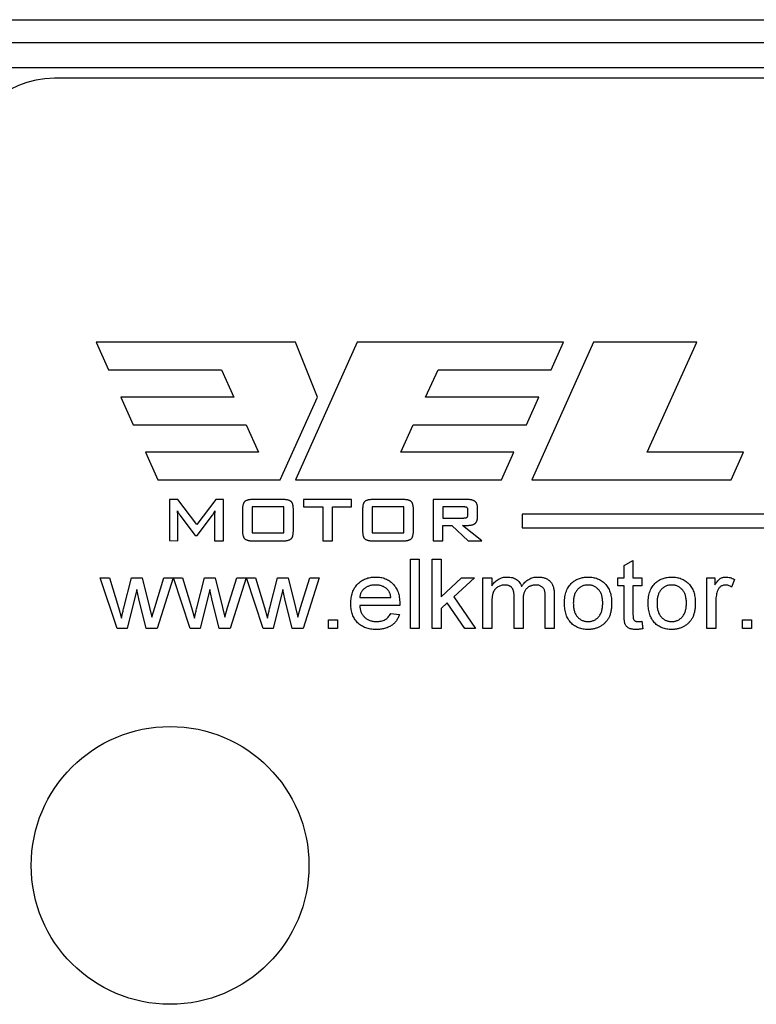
# Model space of a CAD drawing. Header units: millimetres. Extents: x -1087 to -132, y -334 to 655.
# Tile 49 of 63: x -302 to -286, y 116 to 137. Entities that reach past the tile are written whole.
import ezdxf

# ---------------------------------------------------------------- set-up
doc = ezdxf.new("R2010")
doc.units = ezdxf.units.MM

msp = doc.modelspace()

# ---------------------------------------------------------------- linework, layer by layer
at = {"color": 7, "linetype": 'Continuous', "lineweight": 25}
for p, q in [((-322.242, 137.49), (-207.382, 137.49)), ((-207.382, 136.99), (-322.242, 136.99)), ((-322.242, 136.456), (-207.382, 136.456)), ((-227.775, 136.223), (-300.775, 136.223)), ((-295.569, 130.523), (-299.875, 130.523)), ((-299.875, 130.523), (-299.608, 129.929)), ((-294.232, 130.523), (-295.569, 127.553)), ((-295.093, 129.335), (-295.569, 130.523)), ((-289.777, 130.523), (-294.232, 130.523)), ((-289.126, 130.523), (-290.462, 127.553)), ((-290.045, 129.929), (-289.777, 130.523)), ((-286.899, 130.523), (-289.126, 130.523)), ((-287.968, 128.147), (-286.899, 130.523)), ((-299.608, 129.929), (-297.165, 129.929)), ((-297.165, 129.929), (-296.898, 129.335)), ((-292.755, 129.335), (-292.487, 129.929)), ((-292.487, 129.929), (-290.045, 129.929)), ((-296.898, 129.335), (-299.341, 129.335)), ((-299.341, 129.335), (-299.073, 128.741)), ((-295.894, 127.553), (-295.093, 129.335)), ((-290.312, 129.335), (-292.755, 129.335)), ((-290.579, 128.741), (-290.312, 129.335)), ((-299.073, 128.741), (-296.631, 128.741)), ((-296.631, 128.741), (-296.363, 128.147)), ((-293.289, 128.147), (-293.022, 128.741)), ((-293.022, 128.741), (-290.579, 128.741)), ((-296.363, 128.147), (-298.806, 128.147)), ((-298.806, 128.147), (-298.539, 127.553)), ((-290.847, 128.147), (-293.289, 128.147)), ((-291.114, 127.553), (-290.847, 128.147)), ((-285.889, 128.147), (-287.968, 128.147)), ((-286.156, 127.553), (-285.889, 128.147)), ((-298.539, 127.553), (-295.894, 127.553)), ((-295.569, 127.553), (-291.114, 127.553)), ((-290.462, 127.553), (-286.156, 127.553)), ((-298.11, 127.124), (-298.285, 127.124)), ((-298.285, 127.124), (-298.285, 126.237)), ((-297.695, 126.588), (-298.11, 127.124)), ((-297.288, 127.124), (-297.695, 126.588)), ((-297.124, 127.124), (-297.288, 127.124)), ((-297.124, 126.233), (-297.124, 127.124)), ((-295.819, 126.965), (-296.503, 126.965)), ((-296.503, 126.965), (-296.503, 126.408)), ((-295.834, 127.124), (-296.49, 127.124)), ((-295.819, 126.408), (-295.819, 126.965)), ((-294.355, 127.124), (-295.39, 127.124)), ((-295.39, 127.124), (-295.39, 126.965)), ((-295.39, 126.965), (-294.976, 126.965)), ((-294.976, 126.965), (-294.976, 126.233)), ((-294.769, 126.233), (-294.769, 126.965)), ((-294.769, 126.965), (-294.355, 126.965)), ((-294.355, 126.965), (-294.355, 127.124)), ((-293.226, 126.965), (-293.91, 126.965)), ((-293.91, 126.965), (-293.91, 126.408)), ((-293.24, 127.124), (-293.896, 127.124)), ((-293.226, 126.408), (-293.226, 126.965)), ((-291.843, 127.124), (-292.589, 127.124)), ((-292.589, 127.124), (-292.589, 126.233)), ((-292.382, 126.965), (-292.382, 126.726)), ((-291.932, 126.965), (-292.382, 126.965)), ((-298.11, 126.233), (-298.11, 126.786)), ((-298.063, 126.789), (-297.731, 126.345)), ((-297.69, 126.345), (-297.359, 126.787)), ((-297.315, 126.786), (-297.315, 126.233)), ((-296.71, 126.914), (-296.71, 126.451)), ((-295.612, 126.451), (-295.612, 126.914)), ((-294.117, 126.914), (-294.117, 126.451)), ((-293.019, 126.451), (-293.019, 126.914)), ((-291.842, 126.795), (-291.842, 126.898)), ((-291.635, 126.746), (-291.635, 126.947)), ((-290.668, 126.81), (-290.668, 126.513)), ((-279.531, 126.81), (-290.668, 126.81)), ((-292.382, 126.726), (-291.932, 126.726)), ((-292.382, 126.233), (-292.382, 126.567)), ((-292.382, 126.567), (-292.189, 126.567)), ((-292.189, 126.567), (-291.835, 126.233)), ((-291.541, 126.233), (-291.956, 126.567)), ((-291.956, 126.567), (-291.843, 126.567)), ((-297.731, 126.345), (-297.69, 126.345)), ((-296.503, 126.408), (-295.819, 126.408)), ((-293.91, 126.408), (-293.226, 126.408)), ((-290.668, 126.513), (-279.531, 126.513)), ((-298.285, 126.237), (-298.11, 126.233)), ((-297.315, 126.233), (-297.124, 126.233)), ((-296.49, 126.233), (-295.834, 126.233)), ((-294.976, 126.233), (-294.769, 126.233)), ((-293.896, 126.233), (-293.24, 126.233)), ((-292.589, 126.233), (-292.382, 126.233)), ((-291.835, 126.233), (-291.541, 126.233)), ((-293.083, 125.837), (-292.891, 125.837)), ((-293.083, 124.337), (-293.083, 125.837)), ((-292.891, 125.837), (-292.891, 124.337)), ((-292.612, 125.837), (-292.419, 125.837)), ((-292.612, 124.337), (-292.612, 125.837)), ((-292.419, 125.837), (-292.419, 125.027)), ((-288.468, 125.7), (-288.275, 125.809)), ((-288.468, 125.433), (-288.468, 125.7)), ((-288.275, 125.809), (-288.275, 125.433)), ((-299.785, 125.433), (-299.584, 125.433)), ((-299.419, 124.337), (-299.785, 125.433)), ((-299.584, 125.433), (-299.387, 124.794)), ((-299.276, 124.785), (-299.112, 125.433)), ((-299.112, 125.433), (-298.879, 125.433)), ((-298.879, 125.433), (-298.717, 124.791)), ((-298.608, 124.793), (-298.409, 125.433)), ((-298.208, 125.433), (-298.557, 124.337)), ((-298.409, 125.433), (-298.208, 125.433)), ((-298.198, 125.433), (-298.007, 125.433)), ((-297.842, 124.337), (-298.198, 125.433)), ((-298.007, 125.433), (-297.81, 124.794)), ((-297.699, 124.785), (-297.535, 125.433)), ((-297.535, 125.433), (-297.302, 125.433)), ((-297.302, 125.433), (-297.14, 124.791)), ((-297.032, 124.793), (-296.832, 125.433)), ((-296.631, 125.433), (-296.98, 124.337)), ((-296.832, 125.433), (-296.631, 125.433)), ((-296.621, 125.433), (-296.43, 125.433)), ((-296.265, 124.337), (-296.621, 125.433)), ((-296.43, 125.433), (-296.233, 124.794)), ((-296.122, 124.785), (-295.958, 125.433)), ((-295.958, 125.433), (-295.725, 125.433)), ((-295.725, 125.433), (-295.563, 124.791)), ((-295.455, 124.793), (-295.255, 125.433)), ((-295.054, 125.433), (-295.403, 124.337)), ((-295.255, 125.433), (-295.054, 125.433)), ((-292.419, 125.027), (-291.977, 125.433)), ((-291.698, 125.433), (-292.148, 125.021)), ((-291.977, 125.433), (-291.698, 125.433)), ((-291.516, 125.433), (-291.324, 125.433)), ((-291.516, 124.337), (-291.516, 125.433)), ((-291.324, 125.433), (-291.324, 125.262)), ((-288.602, 125.433), (-288.468, 125.433)), ((-288.602, 125.26), (-288.602, 125.433)), ((-288.275, 125.433), (-288.083, 125.433)), ((-288.083, 125.433), (-288.083, 125.26)), ((-286.679, 125.433), (-286.506, 125.433)), ((-286.679, 124.337), (-286.679, 125.433)), ((-286.506, 125.433), (-286.506, 125.28)), ((-286.083, 125.401), (-286.146, 125.235)), ((-298.996, 125.18), (-299.2, 124.337)), ((-298.951, 124.983), (-298.996, 125.18)), ((-297.419, 125.18), (-297.623, 124.337)), ((-297.374, 124.983), (-297.419, 125.18)), ((-295.843, 125.18), (-296.047, 124.337)), ((-295.797, 124.983), (-295.843, 125.18)), ((-289.978, 125.086), (-289.978, 124.337)), ((-288.468, 125.26), (-288.602, 125.26)), ((-288.468, 124.645), (-288.468, 125.26)), ((-288.275, 125.26), (-288.275, 124.638)), ((-288.083, 125.26), (-288.275, 125.26)), ((-298.792, 124.337), (-298.951, 124.983)), ((-297.215, 124.337), (-297.374, 124.983)), ((-295.638, 124.337), (-295.797, 124.983)), ((-294.179, 125.01), (-293.506, 125.01)), ((-293.315, 124.837), (-294.179, 124.837)), ((-292.289, 124.892), (-292.419, 124.773)), ((-291.909, 124.337), (-292.289, 124.892)), ((-292.148, 125.021), (-291.679, 124.337)), ((-291.324, 124.895), (-291.324, 124.337)), ((-290.843, 124.337), (-290.843, 125.036)), ((-290.651, 124.962), (-290.651, 124.337)), ((-290.17, 124.337), (-290.17, 125.015)), ((-286.487, 124.919), (-286.487, 124.337)), ((-299.387, 124.794), (-299.327, 124.565)), ((-298.717, 124.791), (-298.669, 124.588)), ((-298.669, 124.588), (-298.608, 124.793)), ((-297.81, 124.794), (-297.75, 124.565)), ((-297.14, 124.791), (-297.093, 124.588)), ((-297.093, 124.588), (-297.032, 124.793)), ((-296.233, 124.794), (-296.173, 124.565)), ((-295.563, 124.791), (-295.516, 124.588)), ((-295.516, 124.588), (-295.455, 124.793)), ((-293.508, 124.664), (-293.32, 124.645)), ((-292.419, 124.773), (-292.419, 124.337)), ((-294.852, 124.529), (-294.66, 124.529)), ((-294.852, 124.337), (-294.852, 124.529)), ((-294.66, 124.529), (-294.66, 124.337)), ((-288.083, 124.496), (-288.064, 124.334)), ((-285.91, 124.529), (-285.718, 124.529)), ((-285.91, 124.337), (-285.91, 124.529)), ((-285.718, 124.529), (-285.718, 124.337)), ((-299.2, 124.337), (-299.419, 124.337)), ((-298.557, 124.337), (-298.792, 124.337)), ((-297.623, 124.337), (-297.842, 124.337)), ((-296.98, 124.337), (-297.215, 124.337)), ((-296.047, 124.337), (-296.265, 124.337)), ((-295.403, 124.337), (-295.638, 124.337)), ((-294.66, 124.337), (-294.852, 124.337)), ((-292.891, 124.337), (-293.083, 124.337)), ((-292.419, 124.337), (-292.612, 124.337)), ((-291.679, 124.337), (-291.909, 124.337)), ((-291.324, 124.337), (-291.516, 124.337)), ((-290.651, 124.337), (-290.843, 124.337)), ((-289.978, 124.337), (-290.17, 124.337)), ((-286.487, 124.337), (-286.679, 124.337)), ((-285.718, 124.337), (-285.91, 124.337))]:
    msp.add_line(p, q, dxfattribs=at)
msp.add_circle((-298.275, 119.223), 3, dxfattribs=at)
msp.add_arc((-300.775, 134.223), 2, 90, 180, dxfattribs=at)
for points, knots in [([(-296.49, 127.124), (-296.5, 127.124), (-296.52, 127.124), (-296.549, 127.122), (-296.574, 127.119), (-296.598, 127.113), (-296.618, 127.107), (-296.636, 127.1), (-296.652, 127.091), (-296.665, 127.08), (-296.676, 127.067), (-296.685, 127.052), (-296.693, 127.035), (-296.699, 127.016), (-296.704, 126.994), (-296.708, 126.969), (-296.71, 126.943), (-296.71, 126.924), (-296.71, 126.914)], [0, 0, 0, 0, 0.086343, 0.165259, 0.237723, 0.303412, 0.36327, 0.417402, 0.46691, 0.512533, 0.558072, 0.606163, 0.657769, 0.714989, 0.777306, 0.845085, 0.91918, 1, 1, 1, 1]), ([(-295.612, 126.914), (-295.612, 126.924), (-295.613, 126.943), (-295.615, 126.969), (-295.618, 126.994), (-295.623, 127.016), (-295.63, 127.035), (-295.637, 127.053), (-295.647, 127.067), (-295.658, 127.08), (-295.671, 127.091), (-295.686, 127.1), (-295.705, 127.107), (-295.725, 127.114), (-295.749, 127.118), (-295.775, 127.122), (-295.803, 127.124), (-295.823, 127.124), (-295.834, 127.124)], [0, 0, 0, 0, 0.080663, 0.154614, 0.222261, 0.284457, 0.341777, 0.393283, 0.441651, 0.487101, 0.532636, 0.582047, 0.636074, 0.695816, 0.762051, 0.834375, 0.913825, 1, 1, 1, 1]), ([(-293.896, 127.124), (-293.907, 127.124), (-293.927, 127.124), (-293.955, 127.122), (-293.981, 127.119), (-294.004, 127.113), (-294.025, 127.107), (-294.043, 127.1), (-294.059, 127.091), (-294.072, 127.08), (-294.083, 127.067), (-294.092, 127.052), (-294.1, 127.035), (-294.106, 127.016), (-294.111, 126.994), (-294.114, 126.969), (-294.116, 126.943), (-294.117, 126.924), (-294.117, 126.914)], [0, 0, 0, 0, 0.086343, 0.165259, 0.237723, 0.303412, 0.36327, 0.417402, 0.46691, 0.512533, 0.558072, 0.606163, 0.657769, 0.714989, 0.777306, 0.845085, 0.91918, 1, 1, 1, 1]), ([(-293.019, 126.914), (-293.019, 126.924), (-293.019, 126.943), (-293.021, 126.969), (-293.025, 126.994), (-293.03, 127.016), (-293.036, 127.035), (-293.044, 127.053), (-293.053, 127.067), (-293.064, 127.08), (-293.077, 127.091), (-293.093, 127.1), (-293.111, 127.107), (-293.132, 127.114), (-293.155, 127.118), (-293.181, 127.122), (-293.21, 127.124), (-293.23, 127.124), (-293.24, 127.124)], [0, 0, 0, 0, 0.080663, 0.154614, 0.222261, 0.284457, 0.341777, 0.393283, 0.441651, 0.487101, 0.532636, 0.582047, 0.636074, 0.695816, 0.762051, 0.834375, 0.913825, 1, 1, 1, 1]), ([(-291.842, 126.898), (-291.842, 126.903), (-291.842, 126.914), (-291.845, 126.929), (-291.852, 126.941), (-291.861, 126.951), (-291.873, 126.958), (-291.889, 126.962), (-291.909, 126.965), (-291.924, 126.965), (-291.932, 126.965)], [0, 0, 0, 0, 0.130761, 0.245376, 0.343445, 0.43704, 0.539491, 0.663867, 0.816501, 1, 1, 1, 1]), ([(-291.635, 126.947), (-291.635, 126.955), (-291.635, 126.969), (-291.637, 126.99), (-291.641, 127.01), (-291.647, 127.027), (-291.654, 127.044), (-291.662, 127.058), (-291.672, 127.071), (-291.684, 127.082), (-291.697, 127.093), (-291.713, 127.101), (-291.73, 127.108), (-291.749, 127.114), (-291.77, 127.119), (-291.793, 127.122), (-291.817, 127.124), (-291.834, 127.124), (-291.843, 127.124)], [0, 0, 0, 0, 0.071571, 0.137978, 0.199798, 0.258226, 0.313859, 0.366707, 0.418276, 0.469425, 0.52162, 0.576515, 0.635349, 0.697998, 0.765526, 0.837784, 0.915858, 1, 1, 1, 1]), ([(-298.11, 126.786), (-298.11, 126.793), (-298.11, 126.807), (-298.111, 126.83), (-298.113, 126.854), (-298.115, 126.871), (-298.115, 126.879)], [0, 0, 0, 0, 0.227677, 0.463518, 0.718148, 1, 1, 1, 1]), ([(-298.115, 126.879), (-298.112, 126.872), (-298.106, 126.858), (-298.094, 126.835), (-298.079, 126.812), (-298.068, 126.797), (-298.063, 126.789)], [0, 0, 0, 0, 0.221504, 0.459889, 0.717481, 1, 1, 1, 1]), ([(-297.359, 126.787), (-297.355, 126.792), (-297.347, 126.804), (-297.336, 126.825), (-297.322, 126.851), (-297.312, 126.87), (-297.307, 126.88)], [0, 0, 0, 0, 0.181569, 0.399744, 0.669721, 1, 1, 1, 1]), ([(-297.307, 126.88), (-297.308, 126.871), (-297.31, 126.853), (-297.313, 126.827), (-297.314, 126.805), (-297.315, 126.792), (-297.315, 126.786)], [0, 0, 0, 0, 0.302418, 0.575686, 0.808996, 1, 1, 1, 1]), ([(-291.932, 126.726), (-291.924, 126.727), (-291.909, 126.727), (-291.889, 126.729), (-291.873, 126.734), (-291.86, 126.741), (-291.851, 126.75), (-291.846, 126.763), (-291.842, 126.778), (-291.842, 126.789), (-291.842, 126.795)], [0, 0, 0, 0, 0.182367, 0.334058, 0.457667, 0.558564, 0.651581, 0.752391, 0.866298, 1, 1, 1, 1]), ([(-291.843, 126.567), (-291.834, 126.568), (-291.817, 126.568), (-291.793, 126.57), (-291.77, 126.573), (-291.749, 126.578), (-291.73, 126.584), (-291.713, 126.591), (-291.697, 126.599), (-291.684, 126.61), (-291.672, 126.621), (-291.662, 126.634), (-291.654, 126.649), (-291.647, 126.665), (-291.641, 126.683), (-291.637, 126.703), (-291.635, 126.724), (-291.635, 126.738), (-291.635, 126.746)], [0, 0, 0, 0, 0.083875, 0.161702, 0.233731, 0.301214, 0.363664, 0.422312, 0.477419, 0.529449, 0.58098, 0.63301, 0.686368, 0.741824, 0.800068, 0.862459, 0.928656, 1, 1, 1, 1]), ([(-296.71, 126.451), (-296.71, 126.441), (-296.71, 126.421), (-296.708, 126.393), (-296.704, 126.368), (-296.699, 126.345), (-296.693, 126.325), (-296.685, 126.307), (-296.676, 126.292), (-296.665, 126.279), (-296.652, 126.268), (-296.636, 126.259), (-296.618, 126.251), (-296.598, 126.244), (-296.574, 126.239), (-296.549, 126.236), (-296.52, 126.234), (-296.5, 126.233), (-296.49, 126.233)], [0, 0, 0, 0, 0.082738, 0.158189, 0.228086, 0.291254, 0.349375, 0.401899, 0.450269, 0.495496, 0.540722, 0.589673, 0.643091, 0.70206, 0.766553, 0.837699, 0.915229, 1, 1, 1, 1]), ([(-295.834, 126.233), (-295.823, 126.233), (-295.803, 126.234), (-295.775, 126.236), (-295.749, 126.239), (-295.725, 126.244), (-295.705, 126.251), (-295.686, 126.259), (-295.671, 126.268), (-295.658, 126.279), (-295.647, 126.292), (-295.637, 126.307), (-295.63, 126.325), (-295.623, 126.345), (-295.618, 126.368), (-295.615, 126.393), (-295.613, 126.421), (-295.612, 126.441), (-295.612, 126.451)], [0, 0, 0, 0, 0.084611, 0.162669, 0.23368, 0.298713, 0.35757, 0.410887, 0.459745, 0.504886, 0.550027, 0.59866, 0.651085, 0.709297, 0.772345, 0.842111, 0.917418, 1, 1, 1, 1]), ([(-294.117, 126.451), (-294.117, 126.441), (-294.116, 126.421), (-294.114, 126.393), (-294.111, 126.368), (-294.106, 126.345), (-294.1, 126.325), (-294.092, 126.307), (-294.083, 126.292), (-294.072, 126.279), (-294.059, 126.268), (-294.043, 126.259), (-294.025, 126.251), (-294.004, 126.244), (-293.981, 126.239), (-293.955, 126.236), (-293.927, 126.234), (-293.907, 126.233), (-293.896, 126.233)], [0, 0, 0, 0, 0.082738, 0.158189, 0.228086, 0.291254, 0.349375, 0.401899, 0.450269, 0.495496, 0.540722, 0.589673, 0.643091, 0.70206, 0.766553, 0.837699, 0.915229, 1, 1, 1, 1]), ([(-293.24, 126.233), (-293.23, 126.233), (-293.21, 126.234), (-293.181, 126.236), (-293.155, 126.239), (-293.132, 126.244), (-293.111, 126.251), (-293.093, 126.259), (-293.077, 126.268), (-293.064, 126.279), (-293.053, 126.292), (-293.044, 126.307), (-293.036, 126.325), (-293.03, 126.345), (-293.025, 126.368), (-293.021, 126.393), (-293.019, 126.421), (-293.019, 126.441), (-293.019, 126.451)], [0, 0, 0, 0, 0.084611, 0.162669, 0.23368, 0.298713, 0.35757, 0.410887, 0.459745, 0.504886, 0.550027, 0.59866, 0.651085, 0.709297, 0.772345, 0.842111, 0.917418, 1, 1, 1, 1]), ([(-294.371, 124.876), (-294.371, 124.898), (-294.37, 124.941), (-294.363, 125.004), (-294.351, 125.063), (-294.335, 125.119), (-294.314, 125.17), (-294.289, 125.218), (-294.258, 125.262), (-294.223, 125.302), (-294.184, 125.337), (-294.143, 125.368), (-294.098, 125.394), (-294.051, 125.415), (-294.001, 125.432), (-293.948, 125.444), (-293.893, 125.451), (-293.855, 125.452), (-293.836, 125.452)], [0, 0, 0, 0, 0.075059, 0.145767, 0.213291, 0.278084, 0.340203, 0.400824, 0.460531, 0.519906, 0.578978, 0.636892, 0.694436, 0.752656, 0.811423, 0.872078, 0.934732, 1, 1, 1, 1]), ([(-293.836, 125.279), (-293.848, 125.279), (-293.87, 125.279), (-293.904, 125.275), (-293.935, 125.27), (-293.966, 125.261), (-293.995, 125.251), (-294.022, 125.238), (-294.049, 125.223), (-294.073, 125.206), (-294.095, 125.187), (-294.116, 125.167), (-294.133, 125.144), (-294.148, 125.121), (-294.16, 125.095), (-294.169, 125.068), (-294.176, 125.04), (-294.178, 125.02), (-294.179, 125.01)], [0, 0, 0, 0, 0.071705, 0.140593, 0.2077, 0.272246, 0.336297, 0.398752, 0.461281, 0.523512, 0.584951, 0.644438, 0.702645, 0.760574, 0.818285, 0.877013, 0.937779, 1, 1, 1, 1]), ([(-293.836, 125.452), (-293.817, 125.452), (-293.78, 125.451), (-293.726, 125.444), (-293.675, 125.433), (-293.626, 125.416), (-293.58, 125.395), (-293.537, 125.369), (-293.497, 125.339), (-293.459, 125.304), (-293.425, 125.265), (-293.395, 125.222), (-293.37, 125.175), (-293.349, 125.125), (-293.333, 125.07), (-293.322, 125.012), (-293.315, 124.951), (-293.314, 124.908), (-293.314, 124.886)], [0, 0, 0, 0, 0.064676, 0.126693, 0.186885, 0.245564, 0.303388, 0.360871, 0.418646, 0.477825, 0.537571, 0.597386, 0.65814, 0.720578, 0.785747, 0.853378, 0.924621, 1, 1, 1, 1]), ([(-293.583, 125.187), (-293.591, 125.195), (-293.608, 125.209), (-293.635, 125.228), (-293.665, 125.244), (-293.695, 125.257), (-293.728, 125.267), (-293.762, 125.274), (-293.799, 125.278), (-293.824, 125.279), (-293.836, 125.279)], [0, 0, 0, 0, 0.120464, 0.239463, 0.3593, 0.480256, 0.603218, 0.730068, 0.862697, 1, 1, 1, 1]), ([(-291.324, 125.262), (-291.315, 125.276), (-291.297, 125.303), (-291.265, 125.34), (-291.228, 125.373), (-291.187, 125.401), (-291.143, 125.424), (-291.095, 125.441), (-291.044, 125.45), (-291.009, 125.452), (-290.991, 125.452)], [0, 0, 0, 0, 0.123343, 0.244265, 0.366244, 0.489395, 0.613948, 0.739193, 0.866489, 1, 1, 1, 1]), ([(-291.044, 125.279), (-291.057, 125.279), (-291.083, 125.278), (-291.122, 125.27), (-291.159, 125.257), (-291.194, 125.239), (-291.226, 125.217), (-291.254, 125.189), (-291.277, 125.157), (-291.291, 125.126), (-291.301, 125.099), (-291.307, 125.076), (-291.313, 125.051), (-291.317, 125.024), (-291.32, 124.995), (-291.323, 124.964), (-291.324, 124.93), (-291.324, 124.907), (-291.324, 124.895)], [0, 0, 0, 0, 0.073205, 0.144966, 0.216391, 0.288928, 0.361261, 0.432111, 0.504763, 0.579781, 0.6197, 0.663347, 0.710361, 0.760235, 0.814889, 0.87263, 0.934116, 1, 1, 1, 1]), ([(-290.843, 125.036), (-290.843, 125.046), (-290.844, 125.065), (-290.846, 125.093), (-290.85, 125.118), (-290.855, 125.142), (-290.861, 125.164), (-290.869, 125.184), (-290.879, 125.202), (-290.89, 125.218), (-290.902, 125.233), (-290.917, 125.245), (-290.934, 125.256), (-290.952, 125.264), (-290.973, 125.271), (-290.995, 125.276), (-291.019, 125.279), (-291.035, 125.279), (-291.044, 125.279)], [0, 0, 0, 0, 0.081226, 0.156926, 0.228882, 0.295845, 0.358232, 0.417324, 0.473288, 0.527532, 0.580385, 0.632696, 0.686719, 0.742338, 0.800776, 0.862704, 0.928691, 1, 1, 1, 1]), ([(-290.991, 125.452), (-290.972, 125.452), (-290.934, 125.451), (-290.881, 125.44), (-290.833, 125.424), (-290.791, 125.4), (-290.755, 125.37), (-290.723, 125.335), (-290.698, 125.294), (-290.687, 125.264), (-290.681, 125.249)], [0, 0, 0, 0, 0.146316, 0.280555, 0.406071, 0.526091, 0.642754, 0.758503, 0.876798, 1, 1, 1, 1]), ([(-290.681, 125.249), (-290.67, 125.265), (-290.648, 125.297), (-290.61, 125.338), (-290.57, 125.374), (-290.527, 125.402), (-290.481, 125.425), (-290.433, 125.441), (-290.382, 125.45), (-290.347, 125.452), (-290.33, 125.452)], [0, 0, 0, 0, 0.139728, 0.270996, 0.396376, 0.517305, 0.636329, 0.754958, 0.875182, 1, 1, 1, 1]), ([(-290.373, 125.279), (-290.382, 125.279), (-290.402, 125.279), (-290.43, 125.275), (-290.457, 125.269), (-290.483, 125.261), (-290.507, 125.25), (-290.53, 125.237), (-290.552, 125.222), (-290.572, 125.204), (-290.591, 125.184), (-290.607, 125.16), (-290.621, 125.134), (-290.632, 125.105), (-290.641, 125.074), (-290.647, 125.039), (-290.65, 125.002), (-290.651, 124.976), (-290.651, 124.962)], [0, 0, 0, 0, 0.061413, 0.120127, 0.177722, 0.233757, 0.289007, 0.343682, 0.399441, 0.455811, 0.512968, 0.571498, 0.632828, 0.696664, 0.765474, 0.838055, 0.91606, 1, 1, 1, 1]), ([(-290.17, 125.015), (-290.171, 125.032), (-290.171, 125.063), (-290.174, 125.106), (-290.18, 125.142), (-290.188, 125.171), (-290.2, 125.196), (-290.215, 125.217), (-290.234, 125.235), (-290.257, 125.25), (-290.283, 125.264), (-290.311, 125.273), (-290.341, 125.278), (-290.362, 125.279), (-290.373, 125.279)], [0, 0, 0, 0, 0.132, 0.244831, 0.338158, 0.413996, 0.479999, 0.546536, 0.61447, 0.686819, 0.761201, 0.837747, 0.916318, 1, 1, 1, 1]), ([(-290.33, 125.452), (-290.316, 125.452), (-290.289, 125.451), (-290.25, 125.447), (-290.214, 125.44), (-290.18, 125.431), (-290.148, 125.418), (-290.119, 125.403), (-290.093, 125.384), (-290.069, 125.363), (-290.047, 125.339), (-290.028, 125.311), (-290.013, 125.281), (-290, 125.248), (-289.99, 125.212), (-289.983, 125.172), (-289.979, 125.13), (-289.978, 125.101), (-289.978, 125.086)], [0, 0, 0, 0, 0.070807, 0.137826, 0.200933, 0.261735, 0.319665, 0.375811, 0.431114, 0.486018, 0.541264, 0.597711, 0.655926, 0.71674, 0.78102, 0.849299, 0.922483, 1, 1, 1, 1]), ([(-289.756, 124.885), (-289.755, 124.909), (-289.754, 124.957), (-289.747, 125.025), (-289.734, 125.088), (-289.715, 125.147), (-289.692, 125.201), (-289.663, 125.25), (-289.628, 125.294), (-289.601, 125.319), (-289.588, 125.332)], [0, 0, 0, 0, 0.148309, 0.287057, 0.418516, 0.542549, 0.66052, 0.775371, 0.887867, 1, 1, 1, 1]), ([(-289.588, 125.332), (-289.576, 125.341), (-289.553, 125.361), (-289.514, 125.385), (-289.474, 125.406), (-289.432, 125.423), (-289.388, 125.436), (-289.343, 125.445), (-289.295, 125.451), (-289.262, 125.452), (-289.246, 125.452)], [0, 0, 0, 0, 0.123513, 0.244883, 0.366289, 0.488019, 0.611574, 0.737271, 0.866217, 1, 1, 1, 1]), ([(-289.246, 125.279), (-289.257, 125.279), (-289.279, 125.278), (-289.311, 125.274), (-289.342, 125.266), (-289.372, 125.256), (-289.399, 125.241), (-289.426, 125.225), (-289.451, 125.204), (-289.474, 125.182), (-289.495, 125.155), (-289.514, 125.126), (-289.529, 125.094), (-289.542, 125.058), (-289.552, 125.019), (-289.559, 124.977), (-289.563, 124.932), (-289.563, 124.902), (-289.564, 124.886)], [0, 0, 0, 0, 0.05892, 0.115703, 0.171023, 0.225218, 0.279275, 0.334094, 0.389744, 0.446978, 0.505663, 0.565884, 0.628406, 0.694232, 0.763701, 0.837745, 0.916397, 1, 1, 1, 1]), ([(-289.246, 125.452), (-289.228, 125.452), (-289.192, 125.451), (-289.139, 125.444), (-289.089, 125.432), (-289.042, 125.417), (-288.997, 125.396), (-288.955, 125.371), (-288.915, 125.34), (-288.878, 125.306), (-288.845, 125.268), (-288.816, 125.226), (-288.791, 125.18), (-288.771, 125.131), (-288.756, 125.078), (-288.745, 125.022), (-288.738, 124.962), (-288.737, 124.921), (-288.737, 124.9)], [0, 0, 0, 0, 0.064643, 0.126877, 0.18704, 0.245838, 0.303782, 0.361534, 0.420014, 0.479523, 0.539642, 0.599585, 0.660557, 0.723091, 0.787772, 0.855066, 0.925797, 1, 1, 1, 1]), ([(-288.929, 124.891), (-288.929, 124.907), (-288.93, 124.937), (-288.934, 124.98), (-288.941, 125.021), (-288.951, 125.059), (-288.964, 125.094), (-288.979, 125.126), (-288.998, 125.155), (-289.019, 125.181), (-289.043, 125.204), (-289.068, 125.224), (-289.094, 125.241), (-289.122, 125.255), (-289.151, 125.266), (-289.181, 125.274), (-289.213, 125.278), (-289.235, 125.279), (-289.246, 125.279)], [0, 0, 0, 0, 0.082043, 0.15961, 0.232621, 0.301459, 0.366649, 0.429517, 0.490367, 0.55016, 0.608521, 0.664905, 0.719997, 0.774766, 0.829359, 0.884891, 0.941368, 1, 1, 1, 1]), ([(-287.948, 124.885), (-287.948, 124.909), (-287.947, 124.957), (-287.939, 125.025), (-287.926, 125.088), (-287.908, 125.147), (-287.884, 125.201), (-287.855, 125.25), (-287.821, 125.294), (-287.794, 125.319), (-287.78, 125.332)], [0, 0, 0, 0, 0.148309, 0.287057, 0.418516, 0.542549, 0.66052, 0.775371, 0.887867, 1, 1, 1, 1]), ([(-287.78, 125.332), (-287.768, 125.341), (-287.745, 125.361), (-287.707, 125.385), (-287.667, 125.406), (-287.625, 125.423), (-287.581, 125.436), (-287.535, 125.445), (-287.487, 125.451), (-287.455, 125.452), (-287.438, 125.452)], [0, 0, 0, 0, 0.123513, 0.244883, 0.366289, 0.488019, 0.611574, 0.737271, 0.866217, 1, 1, 1, 1]), ([(-287.438, 125.279), (-287.449, 125.279), (-287.471, 125.278), (-287.504, 125.274), (-287.534, 125.266), (-287.564, 125.256), (-287.592, 125.241), (-287.618, 125.225), (-287.643, 125.204), (-287.667, 125.182), (-287.688, 125.155), (-287.706, 125.126), (-287.722, 125.094), (-287.734, 125.058), (-287.744, 125.019), (-287.751, 124.977), (-287.755, 124.932), (-287.756, 124.902), (-287.756, 124.886)], [0, 0, 0, 0, 0.05892, 0.115703, 0.171023, 0.225218, 0.279275, 0.334094, 0.389744, 0.446978, 0.505663, 0.565884, 0.628406, 0.694232, 0.763701, 0.837745, 0.916397, 1, 1, 1, 1]), ([(-287.438, 125.452), (-287.42, 125.452), (-287.384, 125.451), (-287.331, 125.444), (-287.282, 125.432), (-287.234, 125.417), (-287.19, 125.396), (-287.147, 125.371), (-287.108, 125.34), (-287.071, 125.306), (-287.037, 125.268), (-287.008, 125.226), (-286.984, 125.18), (-286.963, 125.131), (-286.948, 125.078), (-286.937, 125.022), (-286.93, 124.962), (-286.929, 124.921), (-286.929, 124.9)], [0, 0, 0, 0, 0.064643, 0.126877, 0.18704, 0.245838, 0.303782, 0.361534, 0.420014, 0.479523, 0.539642, 0.599585, 0.660557, 0.723091, 0.787772, 0.855066, 0.925797, 1, 1, 1, 1]), ([(-287.121, 124.891), (-287.122, 124.907), (-287.122, 124.937), (-287.126, 124.98), (-287.134, 125.021), (-287.143, 125.059), (-287.156, 125.094), (-287.172, 125.126), (-287.19, 125.155), (-287.212, 125.181), (-287.235, 125.204), (-287.26, 125.224), (-287.286, 125.241), (-287.314, 125.255), (-287.343, 125.266), (-287.374, 125.274), (-287.405, 125.278), (-287.427, 125.279), (-287.438, 125.279)], [0, 0, 0, 0, 0.082043, 0.15961, 0.232621, 0.301459, 0.366649, 0.429517, 0.490367, 0.55016, 0.608521, 0.664905, 0.719997, 0.774766, 0.829359, 0.884891, 0.941368, 1, 1, 1, 1]), ([(-286.506, 125.28), (-286.496, 125.296), (-286.477, 125.326), (-286.447, 125.366), (-286.419, 125.397), (-286.391, 125.419), (-286.362, 125.434), (-286.333, 125.445), (-286.303, 125.451), (-286.282, 125.452), (-286.272, 125.452)], [0, 0, 0, 0, 0.186557, 0.346759, 0.482699, 0.595258, 0.69745, 0.797629, 0.897808, 1, 1, 1, 1]), ([(-286.28, 125.279), (-286.289, 125.279), (-286.309, 125.278), (-286.337, 125.271), (-286.363, 125.259), (-286.388, 125.243), (-286.41, 125.222), (-286.429, 125.198), (-286.445, 125.17), (-286.452, 125.149), (-286.455, 125.139)], [0, 0, 0, 0, 0.12119, 0.23927, 0.357985, 0.480239, 0.604461, 0.730278, 0.861256, 1, 1, 1, 1]), ([(-286.146, 125.235), (-286.157, 125.242), (-286.178, 125.255), (-286.212, 125.269), (-286.246, 125.278), (-286.269, 125.279), (-286.28, 125.279)], [0, 0, 0, 0, 0.270489, 0.525096, 0.765821, 1, 1, 1, 1]), ([(-286.272, 125.452), (-286.256, 125.452), (-286.224, 125.45), (-286.177, 125.44), (-286.129, 125.424), (-286.099, 125.409), (-286.083, 125.401)], [0, 0, 0, 0, 0.23647, 0.480302, 0.732469, 1, 1, 1, 1]), ([(-293.506, 125.01), (-293.507, 125.02), (-293.51, 125.038), (-293.515, 125.065), (-293.523, 125.09), (-293.532, 125.113), (-293.542, 125.135), (-293.554, 125.154), (-293.568, 125.172), (-293.578, 125.182), (-293.583, 125.187)], [0, 0, 0, 0, 0.146079, 0.286009, 0.417445, 0.543158, 0.661542, 0.777646, 0.890259, 1, 1, 1, 1]), ([(-286.455, 125.139), (-286.46, 125.122), (-286.47, 125.087), (-286.48, 125.033), (-286.485, 124.977), (-286.486, 124.939), (-286.487, 124.919)], [0, 0, 0, 0, 0.238648, 0.484307, 0.736648, 1, 1, 1, 1]), ([(-293.824, 124.318), (-293.845, 124.318), (-293.885, 124.319), (-293.943, 124.326), (-293.998, 124.337), (-294.05, 124.353), (-294.099, 124.374), (-294.144, 124.399), (-294.186, 124.429), (-294.225, 124.464), (-294.259, 124.502), (-294.289, 124.545), (-294.315, 124.591), (-294.335, 124.641), (-294.352, 124.694), (-294.363, 124.752), (-294.37, 124.812), (-294.371, 124.854), (-294.371, 124.876)], [0, 0, 0, 0, 0.069269, 0.135217, 0.198632, 0.259375, 0.318807, 0.377138, 0.435039, 0.493196, 0.55158, 0.610231, 0.669155, 0.729837, 0.792949, 0.85836, 0.92734, 1, 1, 1, 1]), ([(-294.179, 124.837), (-294.178, 124.823), (-294.176, 124.797), (-294.169, 124.758), (-294.159, 124.722), (-294.147, 124.689), (-294.131, 124.658), (-294.113, 124.629), (-294.093, 124.603), (-294.069, 124.58), (-294.044, 124.559), (-294.016, 124.541), (-293.987, 124.525), (-293.957, 124.512), (-293.925, 124.503), (-293.892, 124.496), (-293.857, 124.492), (-293.833, 124.491), (-293.821, 124.491)], [0, 0, 0, 0, 0.073285, 0.143507, 0.210045, 0.273938, 0.335999, 0.395924, 0.455882, 0.515444, 0.574901, 0.633757, 0.691977, 0.75104, 0.810311, 0.871519, 0.934609, 1, 1, 1, 1]), ([(-293.314, 124.886), (-293.314, 124.879), (-293.314, 124.863), (-293.314, 124.847), (-293.315, 124.837)], [0, 0, 0, 0, 0.414608, 1, 1, 1, 1]), ([(-289.246, 124.318), (-289.264, 124.318), (-289.301, 124.319), (-289.354, 124.326), (-289.405, 124.337), (-289.452, 124.354), (-289.498, 124.374), (-289.54, 124.399), (-289.579, 124.429), (-289.616, 124.463), (-289.649, 124.502), (-289.678, 124.545), (-289.702, 124.592), (-289.722, 124.643), (-289.737, 124.698), (-289.748, 124.757), (-289.755, 124.819), (-289.756, 124.863), (-289.756, 124.885)], [0, 0, 0, 0, 0.06474, 0.126418, 0.186315, 0.244378, 0.301332, 0.357929, 0.415028, 0.473091, 0.53178, 0.591191, 0.651847, 0.714938, 0.780664, 0.849684, 0.922763, 1, 1, 1, 1]), ([(-289.564, 124.886), (-289.563, 124.87), (-289.563, 124.839), (-289.559, 124.794), (-289.552, 124.752), (-289.542, 124.713), (-289.529, 124.677), (-289.514, 124.645), (-289.495, 124.615), (-289.474, 124.589), (-289.451, 124.566), (-289.426, 124.546), (-289.399, 124.529), (-289.372, 124.515), (-289.342, 124.504), (-289.311, 124.496), (-289.279, 124.492), (-289.257, 124.491), (-289.246, 124.491)], [0, 0, 0, 0, 0.083989, 0.16251, 0.236431, 0.305786, 0.371502, 0.434393, 0.494958, 0.553546, 0.611052, 0.66628, 0.721008, 0.774975, 0.829261, 0.884489, 0.941178, 1, 1, 1, 1]), ([(-288.737, 124.9), (-288.737, 124.883), (-288.737, 124.85), (-288.74, 124.802), (-288.745, 124.757), (-288.752, 124.714), (-288.761, 124.674), (-288.771, 124.637), (-288.784, 124.603), (-288.799, 124.571), (-288.816, 124.541), (-288.834, 124.514), (-288.855, 124.488), (-288.877, 124.464), (-288.901, 124.441), (-288.926, 124.42), (-288.954, 124.401), (-288.983, 124.384), (-289.013, 124.368), (-289.044, 124.355), (-289.076, 124.343), (-289.109, 124.334), (-289.142, 124.327), (-289.176, 124.322), (-289.211, 124.318), (-289.234, 124.318), (-289.246, 124.318)], [0, 0, 0, 0, 0.05819, 0.113056, 0.165061, 0.21424, 0.260568, 0.30443, 0.346129, 0.385785, 0.423948, 0.461726, 0.499248, 0.536313, 0.573594, 0.611063, 0.649419, 0.688099, 0.726978, 0.76576, 0.803976, 0.842431, 0.881298, 0.920407, 0.959944, 1, 1, 1, 1]), ([(-289.246, 124.491), (-289.235, 124.491), (-289.213, 124.491), (-289.181, 124.497), (-289.15, 124.504), (-289.121, 124.515), (-289.093, 124.529), (-289.067, 124.546), (-289.042, 124.566), (-289.019, 124.59), (-288.997, 124.616), (-288.979, 124.646), (-288.964, 124.679), (-288.951, 124.715), (-288.941, 124.755), (-288.934, 124.797), (-288.93, 124.843), (-288.929, 124.875), (-288.929, 124.891)], [0, 0, 0, 0, 0.057895, 0.113751, 0.167965, 0.221874, 0.27524, 0.32915, 0.384728, 0.441467, 0.500382, 0.560528, 0.623231, 0.69014, 0.760025, 0.834977, 0.91503, 1, 1, 1, 1]), ([(-287.438, 124.318), (-287.457, 124.318), (-287.493, 124.319), (-287.546, 124.326), (-287.597, 124.337), (-287.645, 124.354), (-287.69, 124.374), (-287.732, 124.399), (-287.772, 124.429), (-287.808, 124.463), (-287.842, 124.502), (-287.87, 124.545), (-287.894, 124.592), (-287.914, 124.643), (-287.929, 124.698), (-287.941, 124.757), (-287.947, 124.819), (-287.948, 124.863), (-287.948, 124.885)], [0, 0, 0, 0, 0.06474, 0.126418, 0.186315, 0.244378, 0.301332, 0.357929, 0.415028, 0.473091, 0.53178, 0.591191, 0.651847, 0.714938, 0.780664, 0.849684, 0.922763, 1, 1, 1, 1]), ([(-287.756, 124.886), (-287.756, 124.87), (-287.755, 124.839), (-287.751, 124.794), (-287.744, 124.752), (-287.734, 124.713), (-287.722, 124.677), (-287.706, 124.645), (-287.688, 124.615), (-287.666, 124.589), (-287.643, 124.566), (-287.618, 124.546), (-287.592, 124.529), (-287.564, 124.515), (-287.535, 124.504), (-287.504, 124.496), (-287.471, 124.492), (-287.449, 124.491), (-287.438, 124.491)], [0, 0, 0, 0, 0.083989, 0.16251, 0.236431, 0.305786, 0.371502, 0.434393, 0.494958, 0.553546, 0.611052, 0.66628, 0.721008, 0.774975, 0.829261, 0.884489, 0.941178, 1, 1, 1, 1]), ([(-286.929, 124.9), (-286.929, 124.883), (-286.929, 124.85), (-286.932, 124.802), (-286.938, 124.757), (-286.944, 124.714), (-286.953, 124.674), (-286.964, 124.637), (-286.977, 124.603), (-286.992, 124.571), (-287.008, 124.541), (-287.027, 124.514), (-287.047, 124.488), (-287.069, 124.464), (-287.093, 124.441), (-287.119, 124.42), (-287.146, 124.401), (-287.175, 124.384), (-287.206, 124.368), (-287.237, 124.355), (-287.269, 124.343), (-287.301, 124.334), (-287.334, 124.327), (-287.368, 124.322), (-287.403, 124.318), (-287.426, 124.318), (-287.438, 124.318)], [0, 0, 0, 0, 0.05819, 0.113056, 0.165061, 0.21424, 0.260568, 0.30443, 0.346129, 0.385785, 0.423948, 0.461726, 0.499248, 0.536313, 0.573594, 0.611063, 0.649419, 0.688099, 0.726978, 0.76576, 0.803976, 0.842431, 0.881298, 0.920407, 0.959944, 1, 1, 1, 1]), ([(-287.438, 124.491), (-287.427, 124.491), (-287.405, 124.491), (-287.373, 124.497), (-287.342, 124.504), (-287.313, 124.515), (-287.286, 124.529), (-287.259, 124.546), (-287.234, 124.566), (-287.211, 124.59), (-287.19, 124.616), (-287.171, 124.646), (-287.156, 124.679), (-287.143, 124.715), (-287.133, 124.755), (-287.126, 124.797), (-287.122, 124.843), (-287.122, 124.875), (-287.121, 124.891)], [0, 0, 0, 0, 0.057895, 0.113751, 0.167965, 0.221874, 0.27524, 0.32915, 0.384728, 0.441467, 0.500382, 0.560528, 0.623231, 0.69014, 0.760025, 0.834977, 0.91503, 1, 1, 1, 1]), ([(-299.327, 124.565), (-299.327, 124.567), (-299.325, 124.574), (-299.322, 124.587), (-299.318, 124.606), (-299.312, 124.631), (-299.305, 124.661), (-299.296, 124.697), (-299.286, 124.739), (-299.279, 124.769), (-299.276, 124.785)], [0, 0, 0, 0, 0.032857, 0.091491, 0.177206, 0.289308, 0.426886, 0.592144, 0.783181, 1, 1, 1, 1]), ([(-297.75, 124.565), (-297.75, 124.567), (-297.748, 124.574), (-297.745, 124.587), (-297.741, 124.606), (-297.735, 124.631), (-297.728, 124.661), (-297.719, 124.697), (-297.709, 124.739), (-297.702, 124.769), (-297.699, 124.785)], [0, 0, 0, 0, 0.032857, 0.091491, 0.177206, 0.289308, 0.426886, 0.592144, 0.783181, 1, 1, 1, 1]), ([(-296.173, 124.565), (-296.173, 124.567), (-296.171, 124.574), (-296.168, 124.587), (-296.164, 124.606), (-296.158, 124.631), (-296.151, 124.661), (-296.142, 124.697), (-296.132, 124.739), (-296.125, 124.769), (-296.122, 124.785)], [0, 0, 0, 0, 0.032857, 0.091491, 0.177206, 0.289308, 0.426886, 0.592144, 0.783181, 1, 1, 1, 1]), ([(-293.32, 124.645), (-293.324, 124.632), (-293.332, 124.607), (-293.348, 124.571), (-293.366, 124.538), (-293.387, 124.506), (-293.41, 124.477), (-293.436, 124.45), (-293.465, 124.425), (-293.496, 124.403), (-293.529, 124.383), (-293.565, 124.365), (-293.602, 124.35), (-293.642, 124.338), (-293.685, 124.329), (-293.729, 124.323), (-293.776, 124.318), (-293.808, 124.318), (-293.824, 124.318)], [0, 0, 0, 0, 0.061746, 0.121405, 0.179781, 0.237523, 0.29511, 0.352702, 0.410413, 0.46936, 0.529344, 0.590175, 0.652291, 0.716546, 0.783338, 0.852563, 0.924565, 1, 1, 1, 1]), ([(-293.821, 124.491), (-293.803, 124.491), (-293.769, 124.492), (-293.719, 124.5), (-293.674, 124.513), (-293.632, 124.531), (-293.594, 124.555), (-293.561, 124.585), (-293.532, 124.622), (-293.516, 124.65), (-293.508, 124.664)], [0, 0, 0, 0, 0.140657, 0.272319, 0.396162, 0.514862, 0.630882, 0.748866, 0.87083, 1, 1, 1, 1]), ([(-288.206, 124.318), (-288.222, 124.318), (-288.253, 124.319), (-288.296, 124.324), (-288.333, 124.334), (-288.365, 124.348), (-288.391, 124.365), (-288.414, 124.384), (-288.432, 124.406), (-288.444, 124.427), (-288.451, 124.446), (-288.455, 124.464), (-288.459, 124.486), (-288.462, 124.511), (-288.464, 124.54), (-288.466, 124.571), (-288.467, 124.607), (-288.467, 124.632), (-288.468, 124.645)], [0, 0, 0, 0, 0.097636, 0.184436, 0.261007, 0.329663, 0.392348, 0.451167, 0.508417, 0.564028, 0.595087, 0.632558, 0.676289, 0.727616, 0.784773, 0.849702, 0.921235, 1, 1, 1, 1]), ([(-288.275, 124.638), (-288.275, 124.626), (-288.275, 124.605), (-288.273, 124.577), (-288.27, 124.555), (-288.265, 124.536), (-288.252, 124.518), (-288.236, 124.505), (-288.219, 124.497), (-288.204, 124.494), (-288.186, 124.491), (-288.173, 124.491), (-288.167, 124.491)], [0, 0, 0, 0, 0.162546, 0.293385, 0.393187, 0.462641, 0.573602, 0.688367, 0.752401, 0.825509, 0.906838, 1, 1, 1, 1]), ([(-288.167, 124.491), (-288.161, 124.491), (-288.149, 124.491), (-288.129, 124.492), (-288.107, 124.493), (-288.091, 124.495), (-288.083, 124.496)], [0, 0, 0, 0, 0.203935, 0.440278, 0.705598, 1, 1, 1, 1]), ([(-288.064, 124.334), (-288.077, 124.332), (-288.102, 124.327), (-288.138, 124.322), (-288.173, 124.318), (-288.195, 124.318), (-288.206, 124.318)], [0, 0, 0, 0, 0.274529, 0.532247, 0.773952, 1, 1, 1, 1])]:
    msp.add_open_spline(points, degree=3, knots=knots, dxfattribs=at)

doc.saveas('drawing.dxf')
